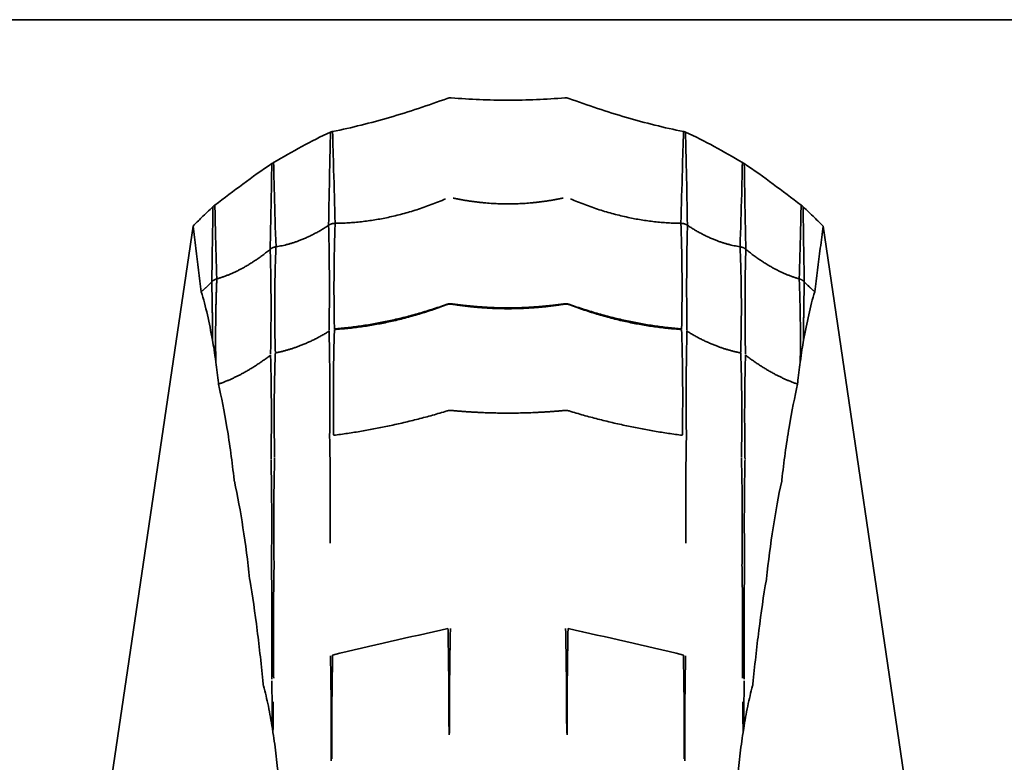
# Model space of a CAD drawing. Header units: millimetres. Extents: x 7 to 415, y 7 to 290.
# Tile 31 of 86: x 138.55 to 146.91, y 176.26 to 182.57. Entities that reach past the tile are written whole.
import ezdxf

# ---------------------------------------------------------------- set-up
doc = ezdxf.new("R2010")
doc.units = ezdxf.units.MM
doc.layers.add('Sichtbar (ISO)', color=7, linetype='Continuous', lineweight=35)

msp = doc.modelspace()

# ---------------------------------------------------------------- linework, layer by layer
at = {"layer": 'Sichtbar (ISO)'}
for p, q in [((205.046, 182.5704), (55.446, 182.5704)), ((140.0191, 180.8171), (138.6811, 171.763)), ((145.3729, 180.8171), (146.7109, 171.763))]:
    msp.add_line(p, q, dxfattribs=at)
for centre, major_axis, ratio, start_param, end_param in [((140.2351, 178.8375), (-0.0811, 1.1059), 0.050725, 5.548373, 5.858019), ((145.1569, 178.8375), (0.0811, 1.1059), 0.050725, 0.425166, 0.734812), ((148.9728, 153.3337), (-35.5226, -5.7195), 0.69246, 4.7924, 4.820412), ((136.4192, 153.3337), (35.5226, -5.7195), 0.69246, 1.462773, 1.490785)]:
    msp.add_ellipse(centre, major_axis=major_axis, ratio=ratio, start_param=start_param, end_param=end_param, dxfattribs=at)
for points, knots in [([(142.1799, 181.9017), (142.0179, 181.8433), (141.8548, 181.7884), (141.529, 181.6929), (141.3687, 181.6526), (141.2047, 181.6203)], [-0.1018724, -0.1018724, -0.1018724, -0.1018724, -0.0501361, -0.0501361, 0, 0, 0, 0]), ([(142.2127, 181.9062), (142.2072, 181.9067), (142.2017, 181.9066), (142.1906, 181.9051), (142.1852, 181.9037), (142.1799, 181.9017)], [-0.003359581, -0.003359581, -0.003359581, -0.003359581, -0.001690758, -0.001690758, 0, 0, 0, 0]), ([(142.696, 181.8863), (142.6153, 181.8863), (142.535, 181.888), (142.3737, 181.8947), (142.2932, 181.8997), (142.2127, 181.9062)], [-0.0484354, -0.0484354, -0.0484354, -0.0484354, -0.02423798, -0.02423798, 0, 0, 0, 0]), ([(142.696, 181.8863), (142.7767, 181.8863), (142.857, 181.888), (143.0184, 181.8947), (143.0988, 181.8997), (143.1793, 181.9062)], [-0.0484354, -0.0484354, -0.0484354, -0.0484354, -0.02423798, -0.02423798, 0, 0, 0, 0]), ([(143.1793, 181.9062), (143.1848, 181.9067), (143.1903, 181.9066), (143.2015, 181.9051), (143.2069, 181.9037), (143.2122, 181.9017)], [-0.003359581, -0.003359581, -0.003359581, -0.003359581, -0.001690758, -0.001690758, 0, 0, 0, 0]), ([(143.2122, 181.9017), (143.3742, 181.8433), (143.5372, 181.7884), (143.8631, 181.6929), (144.0234, 181.6526), (144.1873, 181.6203)], [-0.1018724, -0.1018724, -0.1018724, -0.1018724, -0.0501361, -0.0501361, 0, 0, 0, 0]), ([(141.1877, 181.6145), (141.1044, 181.5776), (141.0235, 181.5365), (140.863, 181.4492), (140.7813, 181.4018), (140.7042, 181.3569)], [-0.05336849, -0.05336849, -0.05336849, -0.05336849, -0.0267651, -0.0267651, 0, 0, 0, 0]), ([(141.1877, 181.6145), (141.185, 181.505), (141.1825, 181.3953), (141.1769, 181.1317), (141.1739, 180.9776), (141.1712, 180.823)], [0.0163333, 0.0163333, 0.0163333, 0.0163333, 0.0590689, 0.0590689, 0.1186889, 0.1186889, 0.1186889, 0.1186889]), ([(141.2047, 181.6203), (141.2018, 181.6199), (141.1989, 181.6192), (141.1932, 181.6172), (141.1904, 181.616), (141.1877, 181.6145)], [-0.001802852, -0.001802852, -0.001802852, -0.001802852, -0.000918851, -0.000918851, 0, 0, 0, 0]), ([(141.2047, 181.6203), (141.2079, 181.5123), (141.2111, 181.4039), (141.2186, 181.1441), (141.2227, 180.9923), (141.2267, 180.84)], [-0.1018463, -0.1018463, -0.1018463, -0.1018463, -0.0592709, -0.0592709, 0, 0, 0, 0]), ([(144.1873, 181.6203), (144.1841, 181.5123), (144.1809, 181.4039), (144.1735, 181.1441), (144.1693, 180.9923), (144.1653, 180.84)], [-0.1018463, -0.1018463, -0.1018463, -0.1018463, -0.0592709, -0.0592709, 0, 0, 0, 0]), ([(144.1873, 181.6203), (144.1903, 181.6199), (144.1931, 181.6192), (144.1988, 181.6172), (144.2016, 181.616), (144.2043, 181.6145)], [-0.001802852, -0.001802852, -0.001802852, -0.001802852, -0.000918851, -0.000918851, 0, 0, 0, 0]), ([(144.2043, 181.6145), (144.2876, 181.5776), (144.3685, 181.5365), (144.529, 181.4492), (144.6108, 181.4018), (144.6878, 181.3569)], [-0.05336849, -0.05336849, -0.05336849, -0.05336849, -0.0267651, -0.0267651, 0, 0, 0, 0]), ([(144.2043, 181.6145), (144.207, 181.505), (144.2095, 181.3953), (144.2151, 181.1317), (144.2181, 180.9776), (144.2208, 180.823)], [0.0163333, 0.0163333, 0.0163333, 0.0163333, 0.0590689, 0.0590689, 0.1186889, 0.1186889, 0.1186889, 0.1186889]), ([(140.6884, 181.3473), (140.6047, 181.2923), (140.5231, 181.2332), (140.3639, 181.1144), (140.2851, 181.0539), (140.2052, 180.9944)], [-0.06012104, -0.06012104, -0.06012104, -0.06012104, -0.02989562, -0.02989562, 0, 0, 0, 0]), ([(140.7042, 181.3569), (140.7014, 181.3556), (140.6988, 181.3541), (140.6935, 181.3509), (140.6909, 181.3491), (140.6884, 181.3473)], [-0.001854, -0.001854, -0.001854, -0.001854, -0.000940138, -0.000940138, 0, 0, 0, 0]), ([(140.7042, 181.3569), (140.706, 181.2683), (140.708, 181.1796), (140.7142, 180.9411), (140.7188, 180.7912), (140.7242, 180.6408)], [-0.09289361, -0.09289361, -0.09289361, -0.09289361, -0.0582404, -0.0582404, 0, 0, 0, 0]), ([(144.6878, 181.3569), (144.6861, 181.2683), (144.684, 181.1796), (144.6778, 180.9411), (144.6732, 180.7912), (144.6678, 180.6408)], [-0.09289361, -0.09289361, -0.09289361, -0.09289361, -0.0582404, -0.0582404, 0, 0, 0, 0]), ([(144.6878, 181.3569), (144.6906, 181.3556), (144.6933, 181.3541), (144.6985, 181.3509), (144.7011, 181.3491), (144.7036, 181.3473)], [-0.001854, -0.001854, -0.001854, -0.001854, -0.000940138, -0.000940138, 0, 0, 0, 0]), ([(144.7036, 181.3473), (144.7873, 181.2923), (144.8689, 181.2332), (145.0282, 181.1144), (145.1069, 181.0539), (145.1868, 180.9944)], [-0.06012104, -0.06012104, -0.06012104, -0.06012104, -0.02989562, -0.02989562, 0, 0, 0, 0]), ([(140.2052, 180.9944), (140.2021, 180.9924), (140.1991, 180.9903), (140.1933, 180.9855), (140.1906, 180.9829), (140.1879, 180.9802)], [-0.002240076, -0.002240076, -0.002240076, -0.002240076, -0.001141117, -0.001141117, 0, 0, 0, 0]), ([(140.2052, 180.9944), (140.2065, 180.9207), (140.2081, 180.8469), (140.2131, 180.6384), (140.217, 180.5034), (140.2216, 180.3681)], [-0.08048799, -0.08048799, -0.08048799, -0.08048799, -0.05197876, -0.05197876, 0, 0, 0, 0]), ([(145.1868, 180.9944), (145.1855, 180.9207), (145.1839, 180.8469), (145.1789, 180.6384), (145.175, 180.5034), (145.1704, 180.3681)], [-0.08048799, -0.08048799, -0.08048799, -0.08048799, -0.05197876, -0.05197876, 0, 0, 0, 0]), ([(145.1868, 180.9944), (145.1899, 180.9924), (145.1929, 180.9903), (145.1987, 180.9855), (145.2015, 180.9829), (145.2041, 180.9802)], [-0.002240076, -0.002240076, -0.002240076, -0.002240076, -0.001141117, -0.001141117, 0, 0, 0, 0]), ([(140.1879, 180.9802), (140.1555, 180.9501), (140.1235, 180.9194), (140.0674, 180.8649), (140.0432, 180.841), (140.0191, 180.8171)], [-0.0266442, -0.0266442, -0.0266442, -0.0266442, -0.01336919, -0.01336919, -0.00318637, -0.00318637, -0.00318637, -0.00318637]), ([(145.2041, 180.9802), (145.2365, 180.9501), (145.2686, 180.9194), (145.3246, 180.8649), (145.3488, 180.841), (145.3729, 180.8171)], [-0.0266442, -0.0266442, -0.0266442, -0.0266442, -0.01336919, -0.01336919, -0.00318637, -0.00318637, -0.00318637, -0.00318637]), ([(140.0895, 180.2582), (140.0731, 180.3783), (140.057, 180.5066), (140.0338, 180.695), (140.0269, 180.7519), (140.0191, 180.8171)], [0, 0, 0, 0, 0.04806119, 0.04806119, 0.07488068, 0.07488068, 0.07488068, 0.07488068]), ([(145.3026, 180.2582), (145.3189, 180.3783), (145.335, 180.5066), (145.3582, 180.695), (145.3651, 180.7519), (145.3729, 180.8171)], [0, 0, 0, 0, 0.04806119, 0.04806119, 0.07488068, 0.07488068, 0.07488068, 0.07488068]), ([(140.1844, 179.8467), (140.1708, 179.9207), (140.1566, 179.9931), (140.1254, 180.1316), (140.1084, 180.1975), (140.0895, 180.2582)], [0, 0, 0, 0, 0.03197268, 0.03197268, 0.06404415, 0.06404415, 0.06404415, 0.06404415]), ([(145.2077, 179.8467), (145.2212, 179.9207), (145.2355, 179.9931), (145.2667, 180.1316), (145.2836, 180.1975), (145.3026, 180.2582)], [0, 0, 0, 0, 0.03197268, 0.03197268, 0.06404415, 0.06404415, 0.06404415, 0.06404415]), ([(140.2344, 179.4834), (140.231, 179.5134), (140.2274, 179.5431), (140.2201, 179.6022), (140.2164, 179.6316), (140.2125, 179.6608)], [0, 0, 0, 0, 0.01160688, 0.01160688, 0.02322044, 0.02322044, 0.02322044, 0.02322044]), ([(145.1576, 179.4834), (145.1611, 179.5134), (145.1646, 179.5431), (145.1719, 179.6022), (145.1757, 179.6316), (145.1795, 179.6608)], [0, 0, 0, 0, 0.01160688, 0.01160688, 0.02322044, 0.02322044, 0.02322044, 0.02322044]), ([(140.2359, 179.474), (140.2356, 179.4754), (140.2353, 179.4769), (140.2348, 179.4801), (140.2346, 179.4817), (140.2344, 179.4834)], [0, 0, 0, 0, 0.000656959, 0.000656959, 0.001313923, 0.001313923, 0.001313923, 0.001313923]), ([(140.3686, 178.6588), (140.3516, 178.8146), (140.3315, 178.9621), (140.2836, 179.2473), (140.2596, 179.3638), (140.2359, 179.474)], [0, 0, 0, 0, 0.0598344, 0.0598344, 0.1191258, 0.1191258, 0.1191258, 0.1191258]), ([(145.0234, 178.6588), (145.0405, 178.8146), (145.0605, 178.9621), (145.1084, 179.2473), (145.1324, 179.3638), (145.1561, 179.474)], [0, 0, 0, 0, 0.0598344, 0.0598344, 0.1191258, 0.1191258, 0.1191258, 0.1191258]), ([(145.1561, 179.474), (145.1564, 179.4754), (145.1567, 179.4769), (145.1572, 179.4801), (145.1574, 179.4817), (145.1576, 179.4834)], [0, 0, 0, 0, 0.000656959, 0.000656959, 0.001313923, 0.001313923, 0.001313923, 0.001313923]), ([(140.3703, 178.6487), (140.3699, 178.6502), (140.3696, 178.6518), (140.3691, 178.6552), (140.3688, 178.657), (140.3686, 178.6588)], [0, 0, 0, 0, 0.0007072, 0.0007072, 0.001414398, 0.001414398, 0.001414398, 0.001414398]), ([(140.4999, 177.8191), (140.4837, 177.9684), (140.4652, 178.1133), (140.4222, 178.3918), (140.3982, 178.5219), (140.3703, 178.6487)], [0, 0, 0, 0, 0.0572748, 0.0572748, 0.1146286, 0.1146286, 0.1146286, 0.1146286]), ([(144.8921, 177.8191), (144.9083, 177.9684), (144.9268, 178.1133), (144.9698, 178.3918), (144.9938, 178.5219), (145.0217, 178.6487)], [0, 0, 0, 0, 0.0572748, 0.0572748, 0.1146286, 0.1146286, 0.1146286, 0.1146286]), ([(145.0217, 178.6487), (145.0221, 178.6502), (145.0224, 178.6518), (145.023, 178.6552), (145.0232, 178.657), (145.0234, 178.6588)], [0, 0, 0, 0, 0.0007072, 0.0007072, 0.001414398, 0.001414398, 0.001414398, 0.001414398]), ([(140.5009, 177.8123), (140.5007, 177.8133), (140.5005, 177.8144), (140.5002, 177.8167), (140.5, 177.8179), (140.4999, 177.8191)], [0, 0, 0, 0, 0.0004575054, 0.0004575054, 0.0009150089, 0.0009150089, 0.0009150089, 0.0009150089]), ([(140.615, 176.9246), (140.5998, 177.0798), (140.5833, 177.2321), (140.5458, 177.5294), (140.5248, 177.6737), (140.5009, 177.8123)], [0, 0, 0, 0, 0.0585643, 0.0585643, 0.1173896, 0.1173896, 0.1173896, 0.1173896]), ([(144.777, 176.9246), (144.7922, 177.0798), (144.8087, 177.2321), (144.8463, 177.5294), (144.8672, 177.6737), (144.8912, 177.8123)], [0, 0, 0, 0, 0.0585643, 0.0585643, 0.1173896, 0.1173896, 0.1173896, 0.1173896]), ([(144.8912, 177.8123), (144.8913, 177.8133), (144.8915, 177.8144), (144.8918, 177.8167), (144.892, 177.8179), (144.8921, 177.8191)], [0, 0, 0, 0, 0.0004575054, 0.0004575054, 0.0009150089, 0.0009150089, 0.0009150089, 0.0009150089]), ([(140.6177, 176.9094), (140.6171, 176.9115), (140.6166, 176.9139), (140.6157, 176.919), (140.6153, 176.9217), (140.615, 176.9246)], [0, 0, 0, 0, 0.001093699, 0.001093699, 0.002187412, 0.002187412, 0.002187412, 0.002187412]), ([(140.6934, 176.5468), (140.683, 176.612), (140.6716, 176.6756), (140.6465, 176.7969), (140.6328, 176.8552), (140.6177, 176.9094)], [0, 0, 0, 0, 0.02713991, 0.02713991, 0.05432741, 0.05432741, 0.05432741, 0.05432741]), ([(144.6986, 176.5468), (144.7091, 176.612), (144.7205, 176.6756), (144.7455, 176.7969), (144.7592, 176.8552), (144.7743, 176.9094)], [0, 0, 0, 0, 0.02713991, 0.02713991, 0.05432741, 0.05432741, 0.05432741, 0.05432741]), ([(144.7743, 176.9094), (144.7749, 176.9115), (144.7754, 176.9139), (144.7763, 176.919), (144.7767, 176.9217), (144.777, 176.9246)], [0, 0, 0, 0, 0.001093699, 0.001093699, 0.002187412, 0.002187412, 0.002187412, 0.002187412]), ([(140.6985, 176.514), (140.6977, 176.5195), (140.6969, 176.525), (140.6951, 176.5359), (140.6943, 176.5414), (140.6934, 176.5468)], [0, 0, 0, 0, 0.002259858, 0.002259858, 0.004520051, 0.004520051, 0.004520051, 0.004520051]), ([(140.7496, 176.0996), (140.7424, 176.1712), (140.7346, 176.2416), (140.7177, 176.3799), (140.7085, 176.4476), (140.6985, 176.514)], [0, 0, 0, 0, 0.02708604, 0.02708604, 0.05422198, 0.05422198, 0.05422198, 0.05422198]), ([(144.6425, 176.0996), (144.6496, 176.1712), (144.6574, 176.2416), (144.6744, 176.3799), (144.6835, 176.4476), (144.6935, 176.514)], [0, 0, 0, 0, 0.02708604, 0.02708604, 0.05422198, 0.05422198, 0.05422198, 0.05422198]), ([(144.6935, 176.514), (144.6943, 176.5195), (144.6952, 176.525), (144.6969, 176.5359), (144.6977, 176.5414), (144.6986, 176.5468)], [0, 0, 0, 0, 0.002259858, 0.002259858, 0.004520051, 0.004520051, 0.004520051, 0.004520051])]:
    msp.add_open_spline(points, degree=3, knots=knots, dxfattribs=at)
for points, degree in [([(140.6884, 181.3473), (140.685, 181.108), (140.6804, 180.8653), (140.6748, 180.6193)], 3), ([(144.7036, 181.3473), (144.7071, 181.108), (144.7116, 180.8653), (144.7172, 180.6193)], 3), ([(142.1658, 181.0483), (141.6963, 180.8457), (141.2267, 180.84)], 2), ([(142.696, 181.0052), (142.4622, 181.0052), (142.2284, 181.0544)], 2), ([(142.696, 181.0052), (142.9298, 181.0052), (143.1636, 181.0544)], 2), ([(143.2262, 181.0483), (143.6958, 180.8457), (144.1653, 180.84)], 2), ([(140.1879, 180.9802), (140.1856, 180.7705), (140.1823, 180.558), (140.178, 180.3427)], 3), ([(145.2041, 180.9802), (145.2064, 180.7705), (145.2098, 180.558), (145.2141, 180.3427)], 3), ([(141.2267, 180.84), (141.2109, 180.4059), (141.2208, 179.9429)], 2), ([(144.1653, 180.84), (144.1811, 180.4059), (144.1712, 179.9429)], 2), ([(141.1712, 180.823), (140.9477, 180.6748), (140.7242, 180.6408)], 2), ([(141.1712, 180.823), (141.1824, 180.3983), (141.1752, 179.9291)], 2), ([(144.2208, 180.823), (144.2096, 180.3983), (144.2169, 179.9291)], 2), ([(144.2208, 180.823), (144.4443, 180.6748), (144.6678, 180.6408)], 2), ([(140.6748, 180.6193), (140.4482, 180.4338), (140.2216, 180.3681)], 2), ([(140.6748, 180.6193), (140.6876, 180.2064), (140.678, 179.7288)], 2), ([(140.7242, 180.6408), (140.7053, 180.2139), (140.7186, 179.7459)], 2), ([(144.6678, 180.6408), (144.6868, 180.2139), (144.6734, 179.7459)], 2), ([(144.7172, 180.6193), (144.7045, 180.2064), (144.714, 179.7288)], 2), ([(144.7172, 180.6193), (144.9438, 180.4338), (145.1704, 180.3681)], 2), ([(140.178, 180.3427), (140.1337, 180.2981), (140.0895, 180.2582)], 2), ([(140.178, 180.3427), (140.1845, 180.1101), (140.1844, 179.8467)], 2), ([(140.2216, 180.3681), (140.2071, 180.0341), (140.2125, 179.6608)], 2), ([(145.1704, 180.3681), (145.1849, 180.0341), (145.1795, 179.6608)], 2), ([(145.2141, 180.3427), (145.2075, 180.1101), (145.2077, 179.8467)], 2), ([(145.2141, 180.3427), (145.2583, 180.2981), (145.3026, 180.2582)], 2), ([(142.2221, 180.1524), (142.196, 180.1573), (142.1714, 180.1472)], 2), ([(142.696, 180.1217), (142.4593, 180.1217), (142.2226, 180.1554)], 2), ([(142.696, 180.1217), (142.9327, 180.1217), (143.1695, 180.1554)], 2), ([(143.1699, 180.1524), (143.196, 180.1573), (143.2206, 180.1472)], 2), ([(142.1709, 180.1502), (141.6959, 179.9804), (141.2208, 179.9429)], 2), ([(142.171, 180.147), (141.6959, 179.9678), (141.2208, 179.938)], 2), ([(142.696, 180.1146), (142.4593, 180.1146), (142.2225, 180.1523)], 2), ([(142.696, 180.1146), (142.9327, 180.1146), (143.1695, 180.1523)], 2), ([(143.2211, 180.1502), (143.6961, 179.9804), (144.1712, 179.9429)], 2), ([(143.2211, 180.147), (143.6961, 179.9678), (144.1712, 179.938)], 2), ([(141.1752, 179.9231), (140.9469, 179.7828), (140.7186, 179.7391)], 2), ([(141.1752, 179.9231), (141.1859, 179.5024), (141.18, 179.0327)], 2), ([(141.2208, 179.938), (141.2068, 179.5084), (141.2142, 179.043)], 2), ([(144.1712, 179.938), (144.1852, 179.5084), (144.1778, 179.043)], 2), ([(144.2168, 179.9231), (144.2061, 179.5024), (144.212, 179.0327)], 2), ([(144.2168, 179.9231), (144.4451, 179.7828), (144.6734, 179.7391)], 2), ([(140.7186, 179.7391), (140.7028, 179.3213), (140.7126, 178.85)], 2), ([(144.6734, 179.7391), (144.6892, 179.3213), (144.6794, 178.85)], 2), ([(140.6781, 179.7201), (140.457, 179.5511), (140.2359, 179.474)], 2), ([(140.6781, 179.7201), (140.6897, 179.3155), (140.682, 178.8373)], 2), ([(144.714, 179.7201), (144.7024, 179.3155), (144.71, 178.8373)], 2), ([(144.714, 179.7201), (144.935, 179.5511), (145.1561, 179.474)], 2), ([(142.1772, 179.2454), (141.6957, 179.0998), (141.2142, 179.0389)], 2), ([(142.2152, 179.2494), (142.196, 179.2516), (142.1776, 179.2456)], 2), ([(142.696, 179.2274), (142.4558, 179.2274), (142.2156, 179.2494)], 2), ([(142.696, 179.2274), (142.9362, 179.2274), (143.1764, 179.2494)], 2), ([(143.1768, 179.2494), (143.196, 179.2516), (143.2144, 179.2456)], 2), ([(143.2148, 179.2454), (143.6963, 179.0998), (144.1778, 179.0389)], 2), ([(141.18, 179.0276), (141.1889, 178.5984), (141.1843, 178.1217)], 2), ([(144.212, 179.0276), (144.2031, 178.5984), (144.2077, 178.1217)], 2), ([(140.682, 178.8298), (140.6916, 178.4124), (140.6857, 177.9252)], 2), ([(140.7126, 178.8442), (140.7006, 178.4165), (140.7077, 177.9346)], 2), ([(144.6794, 178.8442), (144.6914, 178.4165), (144.6843, 177.9346)], 2), ([(144.71, 178.8298), (144.7004, 178.4124), (144.7064, 177.9252)], 2), ([(140.6857, 177.9203), (140.693, 177.4751), (140.6883, 176.9674)], 2), ([(140.7077, 177.9309), (140.6991, 177.4779), (140.7045, 176.9746)], 2), ([(144.6844, 177.9309), (144.693, 177.4779), (144.6875, 176.9746)], 2), ([(144.7064, 177.9203), (144.699, 177.4751), (144.7038, 176.9674)], 2), ([(142.1858, 177.3959), (142.1947, 176.9631), (142.1944, 176.492)], 2), ([(142.2065, 177.3983), (142.1974, 176.9699), (142.1976, 176.5062)], 2), ([(143.1855, 177.3983), (143.1946, 176.9699), (143.1944, 176.5062)], 2), ([(143.2062, 177.3959), (143.1973, 176.9631), (143.1977, 176.492)], 2), ([(141.1872, 177.1648), (141.195, 176.7595), (141.1943, 176.2714)], 2), ([(141.2056, 177.1717), (141.1972, 176.7675), (141.1977, 176.2894)], 2), ([(144.1864, 177.1717), (144.1948, 176.7675), (144.1943, 176.2894)], 2), ([(144.2049, 177.1648), (144.197, 176.7595), (144.1977, 176.2714)], 2), ([(140.6883, 176.9525), (140.6918, 176.7651), (140.6934, 176.5468)], 2), ([(144.7037, 176.9525), (144.7002, 176.7651), (144.6986, 176.5468)], 2), ([(140.7013, 176.7736), (140.6995, 176.6491), (140.6985, 176.514)], 2), ([(144.6908, 176.7736), (144.6925, 176.6491), (144.6935, 176.514)], 2)]:
    msp.add_open_spline(points, degree=degree, dxfattribs=at)
for points, weights in [([(141.2267, 180.84), (141.196, 180.8399), (141.1712, 180.823)], [1, 1.05312969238, 1]), ([(144.1653, 180.84), (144.196, 180.8399), (144.2208, 180.823)], [1, 1.05312969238, 1]), ([(140.7242, 180.6408), (140.696, 180.637), (140.6748, 180.6193)], [1, 1.04798981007, 1]), ([(144.6678, 180.6408), (144.696, 180.637), (144.7172, 180.6193)], [1, 1.04798981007, 1]), ([(140.2216, 180.3681), (140.196, 180.3611), (140.178, 180.3427)], [1, 1.04276263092, 1]), ([(145.1704, 180.3681), (145.196, 180.3611), (145.2141, 180.3427)], [1, 1.04276263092, 1]), ([(142.222, 180.1554), (142.196, 180.1584), (142.1715, 180.1504)], [1.00078135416, 1.03592539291, 1.00082128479]), ([(143.17, 180.1554), (143.196, 180.1584), (143.2205, 180.1504)], [1.00078135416, 1.03592539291, 1.00082128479])]:
    msp.add_rational_spline(points, weights, degree=2, dxfattribs=at)

doc.saveas('drawing.dxf')
